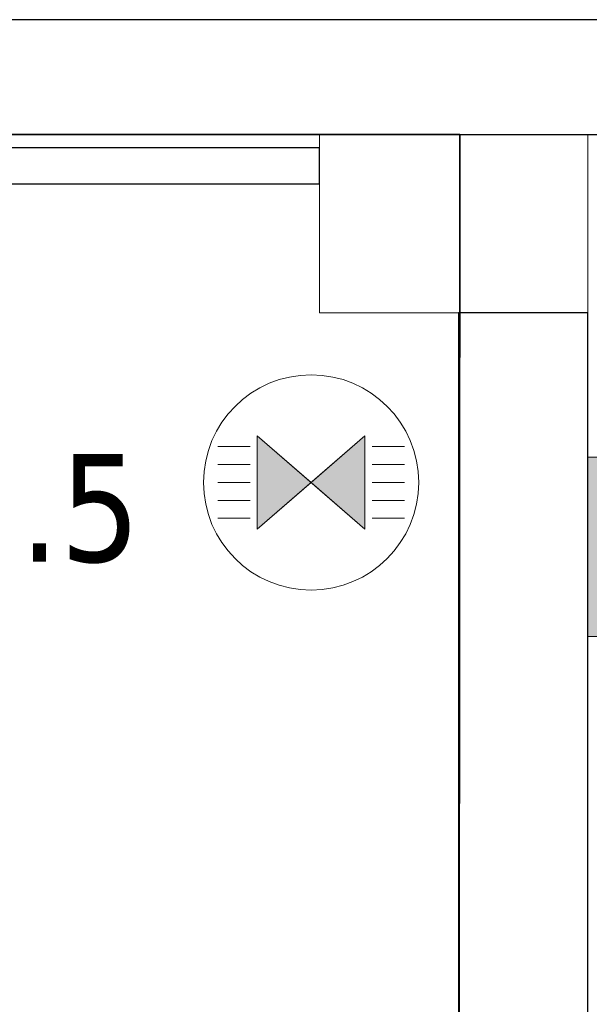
# Model space of a CAD drawing. Header units: metres. Extents: x 397.7 to 427.5, y 12.7 to 28.4.
# Tile 124 of 147: x 410 to 410.8, y 26.9 to 28.2. Entities that reach past the tile are written whole.
import ezdxf

# ---------------------------------------------------------------- set-up
doc = ezdxf.new("R2010")
doc.units = ezdxf.units.M
doc.layers.add('01_SUELOS', color=7, linetype='Continuous', lineweight=25, true_color=0x007f00)
for name, color, linetype, lineweight in [('A-COLS-____-MCUT', 7, 'Continuous', 18), ('A-COLS-____-OTLN', 7, 'Continuous', 18), ('A-DETL-GENF-OTLN', 7, 'Continuous', 18), ('A-WALL-____-MCUT', 7, 'Continuous', 25), ('A-WALL-____-OTLN', 7, 'Continuous', 25), ('E-LITE-EQPM-IDEN', 7, 'Continuous', 30)]:
    doc.layers.add(name, color=color, linetype=linetype, lineweight=lineweight)
doc.styles.add('Tahoma_4', font='tahoma.ttf', dxfattribs={"height": 0.15})

# ---------------------------------------------------------------- blocks, each defined once
blk = doc.blocks.new('Family - Evans P3-156185-06_ENLLUMENAT_P3')
at = {"layer": 'A-WALL-____-MCUT', "color": 253, "true_color": 0xaaaaaa}
for p, q in [((2.09, 0.18), (0, 0.18)), ((2.09, 0), (2.09, 0.18)), ((0, 0), (2.09, 0))]:
    blk.add_line(p, q, dxfattribs=at)
at = {"layer": 'A-WALL-____-OTLN', "color": 253, "true_color": 0xaaaaaa}
for p, q in [((2.09, 0.18), (0, 0.18)), ((2.09, 0), (2.09, 0.18)), ((0, 0), (2.09, 0))]:
    blk.add_line(p, q, dxfattribs=at)
at = {"layer": 'A-WALL-____-OTLN', "color": 253, "lineweight": 18, "true_color": 0xaaaaaa}
blk.add_line((0, 0), (2.09, 0), dxfattribs=at)
blk = doc.blocks.new('Family - Evans P3-156349-06_ENLLUMENAT_P3')
at = {"layer": 'A-WALL-____-MCUT', "color": 253, "true_color": 0xaaaaaa}
for p, q in [((25.5877, 0.16), (0.0332, 0.16)), ((0, 0), (25.556, 0))]:
    blk.add_line(p, q, dxfattribs=at)
at = {"layer": 'A-WALL-____-OTLN', "color": 253, "true_color": 0xaaaaaa}
for p, q in [((25.5877, 0.16), (0.0332, 0.16)), ((0, 0), (25.556, 0))]:
    blk.add_line(p, q, dxfattribs=at)
at = {"layer": 'A-WALL-____-OTLN', "color": 253, "lineweight": 18, "true_color": 0xaaaaaa}
blk.add_line((0, 0), (25.556, 0), dxfattribs=at)
blk = doc.blocks.new('Family - Paviment P3-156431-06_ENLLUMENAT_P3')
at = {"layer": '01_SUELOS', "color": 9, "true_color": 0xaad4aa}
for p, q in [((12.3536, 14.9577), (2.9635, 14.9576)), ((2.9635, 14.9576), (12.3536, 14.9577)), ((12.3518, 12.8788), (12.3536, 14.9577)), ((12.3536, 14.9577), (12.3518, 12.8788))]:
    blk.add_line(p, q, dxfattribs=at)
blk = doc.blocks.new('Family - Pilar P3-156724-06_ENLLUMENAT_P3')
at = {"layer": 'A-COLS-____-MCUT', "color": 253, "true_color": 0xaaaaaa}
for p, q in [((0.374, 0.2488), (0, 0.2488)), ((0, 0.2488), (0, 0)), ((0.374, 0), (0.374, 0.2488)), ((0, 0), (0.374, 0))]:
    blk.add_line(p, q, dxfattribs=at)
at = {"layer": 'A-COLS-____-OTLN', "color": 253, "true_color": 0xaaaaaa}
for p, q in [((0.374, 0.2488), (0, 0.2488)), ((0, 0.2488), (0, 0)), ((0.374, 0), (0.374, 0.2488)), ((0, 0), (0.374, 0))]:
    blk.add_line(p, q, dxfattribs=at)
blk = doc.blocks.new('Family - Evans P3-156802-06_ENLLUMENAT_P3')
at = {"layer": 'A-WALL-____-MCUT', "color": 253, "true_color": 0xaaaaaa}
for p, q in [((1.466, 0.05), (0, 0.05)), ((0, 0.05), (0, 0)), ((1.466, 0), (1.466, 0.05)), ((0, 0), (1.466, 0))]:
    blk.add_line(p, q, dxfattribs=at)
at = {"layer": 'A-WALL-____-OTLN', "color": 253, "true_color": 0xaaaaaa}
for p, q in [((1.466, 0.05), (0, 0.05)), ((0, 0.05), (0, 0)), ((1.466, 0), (1.466, 0.05)), ((0, 0), (1.466, 0))]:
    blk.add_line(p, q, dxfattribs=at)
at = {"layer": 'A-WALL-____-OTLN', "color": 253, "lineweight": 18, "true_color": 0xaaaaaa}
blk.add_line((0, 0), (1.466, 0), dxfattribs=at)
blk = doc.blocks.new('LONDR55-XX_ZZ-ARQ-CAA-M3D-Londres55_ifc-1-06_ENLLUMENAT_P3')
at = {"layer": '01_SUELOS', "color": 253, "lineweight": 18, "true_color": 0xaaaaaa}
blk.add_blockref('Family - Paviment P3-156431-06_ENLLUMENAT_P3', (398.2952, 13.1106), dxfattribs=at)
at = {"layer": 'A-COLS-____-OTLN', "color": 253, "lineweight": 18, "true_color": 0xaaaaaa}
blk.add_blockref('Family - Pilar P3-156724-06_ENLLUMENAT_P3', (410.453, 27.8195), dxfattribs=at)
at = {"layer": 'A-WALL-____-OTLN', "color": 253, "lineweight": 18, "true_color": 0xaaaaaa}
for name, p, rotation in [('Family - Evans P3-156349-06_ENLLUMENAT_P3', (426.8464, 28.2282), 180), ('Family - Evans P3-156185-06_ENLLUMENAT_P3', (410.827, 25.7295), 90)]:
    blk.add_blockref(name, p, dxfattribs=dict(at, rotation=rotation))
blk.add_blockref('Family - Evans P3-156802-06_ENLLUMENAT_P3', (408.987, 27.9995), dxfattribs=at)
blk = doc.blocks.new('ZYR_06_02_03 Aplic Circular 2 - L 07-831984-06_ENLLUMENAT_P3')
at = {"layer": 'A-DETL-GENF-OTLN', "true_color": 0x00c400}
blk.add_hatch(color=92, dxfattribs=at).paths.add_polyline_path([(0.125, 0), (-0.125, 0), (-0.125, -0.125), (0.125, -0.125)])
at = {"layer": 'A-DETL-GENF-OTLN', "color": 92, "true_color": 0x00c400}
for p, q in [((0.125, 0), (-0.125, 0)), ((-0.125, 0), (-0.125, -0.125)), ((-0.125, 0), (0.125, 0)), ((-0.125, -0.125), (-0.125, 0)), ((0.125, -0.125), (0.125, 0)), ((0.125, 0), (0.125, -0.125)), ((-0.125, -0.125), (0.125, -0.125)), ((0.125, -0.125), (-0.125, -0.125))]:
    blk.add_line(p, q, dxfattribs=at)
blk.add_arc((0, -0.125), 0.125, 180, 360, dxfattribs=at)
blk = doc.blocks.new('ZYR_06_01 Detector Sostre - 01 Detector Presencia 360º-846082-06_ENLLUMENAT_P3')
at = {"layer": 'A-DETL-GENF-OTLN', "true_color": 0x00c400}
for points in [[(-0.075, -0.065), (0, 0), (-0.075, 0.065)], [(0.075, -0.065), (0.075, 0.065), (0, 0)]]:
    blk.add_hatch(color=92, dxfattribs=at).paths.add_polyline_path(points)
at = {"layer": 'A-DETL-GENF-OTLN', "color": 92, "true_color": 0x00c400}
for p, q in [((0, 0), (-0.075, 0.065)), ((-0.075, 0.065), (-0.075, -0.065)), ((-0.075, 0.065), (-0.075, -0.065)), ((-0.075, 0.065), (0.075, -0.065)), ((0.075, 0.065), (-0.075, -0.065)), ((0.075, 0.065), (0, 0)), ((0.075, -0.065), (0.075, 0.065)), ((0.075, 0.065), (0.075, -0.065)), ((-0.085, 0.05), (-0.13, 0.05)), ((0.085, 0.05), (0.13, 0.05)), ((-0.085, 0.025), (-0.13, 0.025)), ((0.085, 0.025), (0.13, 0.025)), ((-0.085, 0), (-0.13, 0)), ((-0.075, -0.065), (0, 0)), ((0, 0), (0.075, -0.065)), ((0.085, 0), (0.13, 0)), ((-0.085, -0.025), (-0.13, -0.025)), ((0.085, -0.025), (0.13, -0.025)), ((-0.085, -0.05), (-0.13, -0.05)), ((0.085, -0.05), (0.13, -0.05))]:
    blk.add_line(p, q, dxfattribs=at)
blk.add_circle((0, 0), 0.15, dxfattribs=at)

msp = doc.modelspace()

# ---------------------------------------------------------------- block references
at = {"lineweight": 5}
msp.add_blockref('LONDR55-XX_ZZ-ARQ-CAA-M3D-Londres55_ifc-1-06_ENLLUMENAT_P3', (0, 0), dxfattribs=at)
at = {"layer": 'A-DETL-GENF-OTLN', "color": 92, "true_color": 0x00c400}
msp.add_blockref('ZYR_06_01 Detector Sostre - 01 Detector Presencia 360º-846082-06_ENLLUMENAT_P3', (410.4414, 27.5833), dxfattribs=at)
at = {"layer": 'A-DETL-GENF-OTLN', "color": 92, "true_color": 0x00c400, "rotation": 89.9999999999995}
msp.add_blockref('ZYR_06_02_03 Aplic Circular 2 - L 07-831984-06_ENLLUMENAT_P3', (410.827, 27.4935), dxfattribs=at)

# ---------------------------------------------------------------- texts
at = {"layer": 'E-LITE-EQPM-IDEN', "insert": (409.5984, 27.6229), "char_height": 0.15, "width": 0.721519, "attachment_point": 1, "style": 'Tahoma_4'}
msp.add_mtext('L359.5', dxfattribs=at)

doc.saveas('drawing.dxf')
